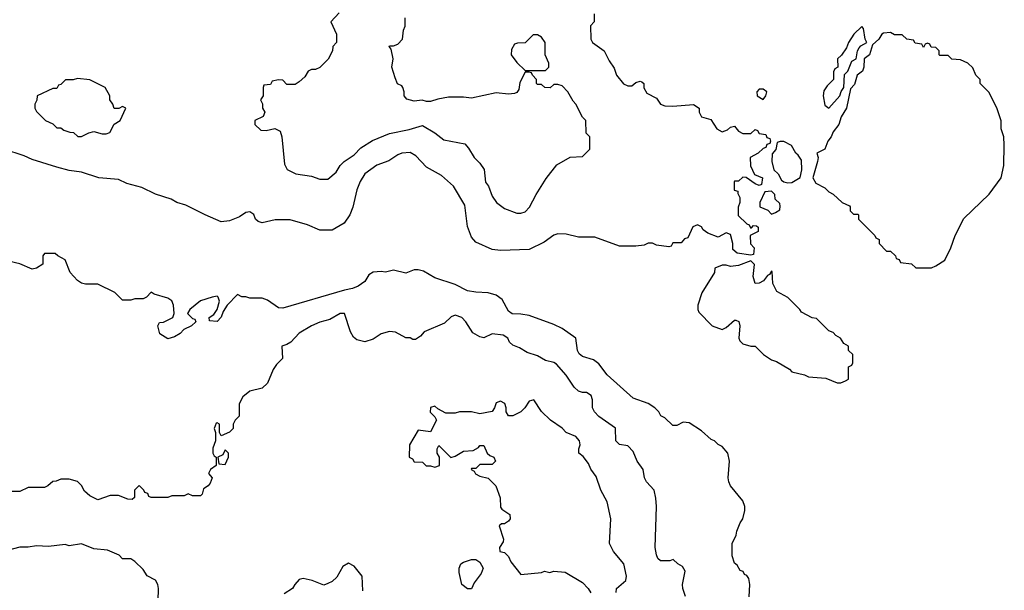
# Model space of a CAD drawing. Header units: inches. Extents: x 2348352 to 2479776, y 460422 to 613655.
# Tile 24 of 256: x 2381889 to 2386684, y 486041 to 488821. Entities that reach past the tile are written whole.
import ezdxf

# ---------------------------------------------------------------- set-up
doc = ezdxf.new("R2010")
doc.units = ezdxf.units.IN
doc.header["$MEASUREMENT"] = 0
doc.layers.add('C3488', color=7, linetype='Continuous')

msp = doc.modelspace()

# ---------------------------------------------------------------- linework, layer by layer
at = {"layer": 'C3488', "color": 4}
for points, elevation in [([(2384686, 488850), (2384686, 488810), (2384668.7, 488791.3), (2384670, 488726), (2384678, 488710), (2384735.3, 488670), (2384760.2, 488620.2), (2384784.7, 488584.7), (2384795.3, 488550), (2384830, 488508), (2384850, 488498), (2384870, 488498), (2384890, 488515.3), (2384910, 488522), (2384919, 488519), (2384928, 488510), (2384928.9, 488488.9), (2384943.1, 488463.1), (2384990, 488438), (2385009.3, 488409.3), (2385030, 488402), (2385070, 488399), (2385170, 488408), (2385198, 488390), (2385198, 488370), (2385210, 488348), (2385255.3, 488335.3), (2385284, 488290), (2385310, 488274), (2385335.3, 488284.7), (2385350, 488298), (2385370, 488302), (2385390, 488278), (2385410, 488266), (2385450, 488266), (2385470, 488286), (2385482, 488282), (2385490, 488266), (2385522, 488262), (2385527.3, 488247.3), (2385542, 488242), (2385546, 488230), (2385542, 488218), (2385527.3, 488212.7), (2385522, 488198), (2385510, 488194), (2385486, 488170), (2385446, 488150), (2385448.4, 488108.4), (2385467.3, 488067.3), (2385506, 488050), (2385502, 488018), (2385490, 488014), (2385470, 488022), (2385427.3, 488052.7), (2385410, 488054), (2385390, 488034), (2385370, 488034), (2385368, 488030), (2385368, 487990), (2385386, 487986), (2385386, 487974), (2385395.3, 487955.3), (2385395.3, 487930), (2385387.3, 487907.3), (2385387.3, 487867.3), (2385430, 487826), (2385442, 487822), (2385447.3, 487807.3), (2385452.7, 487807.3), (2385462, 487818), (2385476.4, 487816.4), (2385486, 487810), (2385486, 487790), (2385446, 487770), (2385448.4, 487728.4), (2385466, 487710), (2385462, 487678), (2385450, 487674), (2385383.6, 487683.6), (2385362, 487702), (2385362, 487730), (2385350, 487774), (2385330, 487782), (2385290, 487762), (2385240.7, 487780.7), (2385218, 487798), (2385210, 487811.3), (2385190, 487822), (2385167.3, 487812.7), (2385142, 487758), (2385127.3, 487752.7), (2385110, 487734), (2385070, 487734), (2385062, 487718), (2385050, 487714), (2384990, 487722), (2384970, 487732), (2384950, 487732), (2384930, 487722), (2384890, 487718), (2384810, 487718), (2384690, 487761), (2384610, 487761), (2384550, 487776), (2384510, 487778), (2384490, 487771.3), (2384443.2, 487736.8), (2384370, 487701), (2384230, 487697.3), (2384190, 487701), (2384110, 487738), (2384090, 487762), (2384070, 487814), (2384056.7, 487916.7), (2384001, 488010), (2383942.5, 488062.5), (2383870, 488102.8), (2383817.5, 488157.5), (2383790, 488173.4), (2383750.6, 488170.6), (2383730, 488162), (2383686.8, 488133.2), (2383628.1, 488111.9), (2383569.6, 488070.4), (2383547.2, 488032.8), (2383530, 487992), (2383512.1, 487907.9), (2383497.2, 487870), (2383468.7, 487830), (2383410, 487796), (2383350, 487796), (2383290, 487821), (2383206.4, 487846.4), (2383133.6, 487846.4), (2383070, 487831.3), (2383050, 487838), (2383038, 487850), (2383030, 487872), (2383010, 487884.7), (2382990, 487881), (2382958.9, 487861.1), (2382910, 487840.5), (2382870, 487836.3), (2382792, 487870), (2382698, 487918), (2382654, 487930), (2382627.3, 487947.3), (2382550, 487971.3), (2382483.5, 488003.5), (2382410, 488022.8), (2382370, 488042.8), (2382274, 488050), (2382190, 488078), (2382130, 488086.7), (2382070, 488102.4), (2381950, 488139.3), (2381910, 488158), (2381811.3, 488190)], 144), ([(2383445.4, 488854.6), (2383404.7, 488810), (2383431.3, 488750), (2383432, 488710), (2383414, 488690), (2383412, 488670), (2383390.9, 488629.1), (2383350, 488588), (2383330, 488578), (2383310, 488578), (2383294, 488570), (2383276.9, 488543.1), (2383250, 488518), (2383230, 488506), (2383190, 488506), (2383170, 488526), (2383150, 488528), (2383118, 488522), (2383110, 488506), (2383078, 488502), (2383074, 488490), (2383074, 488450), (2383062, 488430), (2383071.6, 488411.6), (2383072, 488390), (2383082, 488370), (2383074, 488350), (2383034, 488330), (2383034, 488310), (2383063.6, 488283.6), (2383090, 488282), (2383131.3, 488291.3), (2383157.3, 488277.3), (2383166, 488250), (2383178, 488118), (2383191.6, 488091.6), (2383234, 488070), (2383310, 488058), (2383350, 488044.7), (2383390, 488044.7), (2383430, 488078), (2383449, 488110), (2383469.2, 488130), (2383517.2, 488162.8), (2383550, 488197.3), (2383607.7, 488232.3), (2383690, 488267.3), (2383786.4, 488286.4), (2383850, 488306), (2383911.3, 488270), (2383955.3, 488235.3), (2384056, 488216), (2384075.3, 488195.3), (2384102, 488150), (2384130, 488122), (2384150.7, 488090.7), (2384158, 488030), (2384171.3, 488010), (2384190, 487962), (2384210.9, 487930.9), (2384250, 487901), (2384310, 487878), (2384330, 487878), (2384350, 487884.7), (2384372.5, 487907.5), (2384404, 487970), (2384452.9, 488047.1), (2384505.6, 488114.4), (2384570, 488152), (2384630, 488154), (2384666, 488190), (2384666, 488250), (2384648.4, 488268.4), (2384646, 488330), (2384630, 488346), (2384598, 488410), (2384584, 488424), (2384558, 488470), (2384530, 488498), (2384510, 488506), (2384490, 488506), (2384471.6, 488488.4), (2384446, 488490), (2384430, 488506), (2384410, 488506), (2384406, 488510), (2384406, 488530), (2384386, 488550), (2384382, 488562), (2384370, 488566), (2384350, 488566), (2384325.4, 488514.6), (2384319.6, 488480.4), (2384310, 488466), (2384298, 488462), (2384270, 488459), (2384210, 488465.2), (2384090, 488439), (2384050, 488444), (2383976.9, 488443.1), (2383925.4, 488434.6), (2383890, 488422), (2383870, 488422), (2383848.4, 488428.4), (2383810, 488424), (2383774.6, 488434.6), (2383762, 488450), (2383762, 488470), (2383755.3, 488490), (2383750, 488498), (2383729.1, 488509.1), (2383718, 488538), (2383702, 488590), (2383708, 488630), (2383698, 488678), (2383688.7, 488690), (2383690, 488694), (2383710, 488694), (2383730, 488702), (2383753.6, 488726.4), (2383758, 488770), (2383766, 488790), (2383766, 488830)], 148), ([(2385442, 486010), (2385444.7, 486070), (2385439.6, 486099.6), (2385430, 486114), (2385418, 486118), (2385412.7, 486132.7), (2385398, 486138), (2385383.6, 486163.6), (2385370, 486174), (2385358, 486210), (2385358, 486270), (2385378, 486310), (2385381, 486330), (2385398, 486370), (2385411, 486390), (2385421, 486430), (2385421, 486450), (2385410, 486478), (2385350.7, 486550.7), (2385342.8, 486570), (2385338.8, 486590), (2385346, 486670), (2385338, 486710), (2385310, 486742), (2385291.1, 486751.1), (2385272, 486770), (2385256, 486776), (2385210, 486818), (2385150, 486858), (2385120.2, 486859.8), (2385090, 486844.7), (2385070, 486844.7), (2385030, 486882), (2385011.6, 486891.6), (2385002, 486910), (2384982, 486930), (2384950, 486952), (2384876.9, 486976.9), (2384750, 487091), (2384710, 487144.7), (2384684, 487164), (2384630, 487181), (2384613.7, 487193.7), (2384604.9, 487210), (2384598, 487270), (2384530, 487316), (2384490, 487336), (2384370, 487380.7), (2384330, 487387.3), (2384287.9, 487387.9), (2384270, 487401), (2384238, 487458), (2384210, 487478.8), (2384170, 487491), (2384110, 487493.4), (2384070, 487500.7), (2384010.5, 487530.5), (2383910, 487562.8), (2383855.9, 487595.9), (2383830, 487602.8), (2383810, 487602.8), (2383770, 487586), (2383710, 487601), (2383670, 487591), (2383650, 487594.8), (2383610, 487591), (2383590, 487578), (2383570, 487546), (2383537.5, 487522.5), (2383510, 487510.8), (2383470, 487504), (2383170, 487416), (2383150, 487418), (2383095.3, 487455.3), (2383070, 487464.7), (2383010, 487464.7), (2382990, 487471.3), (2382970, 487471.3), (2382950, 487482), (2382899, 487430), (2382880.1, 487399.9), (2382870, 487372), (2382850, 487351.3), (2382814, 487354), (2382812, 487370), (2382834.8, 487385.2), (2382851.1, 487408.9), (2382862.8, 487450), (2382856, 487470), (2382850, 487474.8), (2382826, 487470), (2382770, 487452), (2382718, 487410), (2382706, 487390), (2382730, 487366), (2382742, 487362), (2382746, 487350), (2382726, 487330), (2382688.7, 487311.3), (2382670, 487292), (2382643.1, 487276.9), (2382610, 487266), (2382571.3, 487290), (2382562, 487330), (2382570, 487346), (2382590, 487348), (2382634, 487370), (2382642, 487390), (2382638, 487430), (2382630, 487451.3), (2382610, 487464.7), (2382543.6, 487483.6), (2382530, 487494), (2382506, 487470), (2382490, 487462), (2382450, 487462), (2382430, 487454), (2382390, 487454), (2382352.7, 487492.7), (2382270, 487532), (2382210, 487532), (2382190, 487538), (2382170, 487550.8), (2382134.8, 487590), (2382111.1, 487651.1), (2382074, 487670), (2382062, 487682), (2382010, 487682), (2382002, 487670), (2382002, 487630), (2381970, 487611.3), (2381950, 487606), (2381890, 487631.3), (2381814, 487650)], 136), ([(2385131.1, 486011.1), (2385118, 486050), (2385116, 486070), (2385130, 486134), (2385116.9, 486156.9), (2385094, 486170), (2385071.6, 486191.6), (2385055.3, 486184.7), (2385010, 486184.7), (2384996.9, 486196.9), (2384990, 486214), (2384984, 486250), (2384990.5, 486449.5), (2384987.7, 486490), (2384978.8, 486530), (2384941, 486570), (2384931, 486590), (2384924.7, 486630), (2384896, 486670), (2384876.8, 486716.8), (2384850, 486744.7), (2384810, 486752), (2384792, 486770), (2384790.6, 486830.6), (2384710, 486887.3), (2384687.7, 486910), (2384678.8, 486930), (2384678, 486970), (2384671.3, 486990), (2384650, 487004.7), (2384630, 487004.7), (2384610, 487011.3), (2384590, 487031.3), (2384551, 487090), (2384503.5, 487143.5), (2384490, 487151.3), (2384450, 487161), (2384410, 487182.8), (2384359.8, 487199.8), (2384322.8, 487222.8), (2384290, 487234.8), (2384274.8, 487250), (2384266, 487270), (2384243.8, 487283.8), (2384190, 487290.7), (2384150, 487271), (2384130, 487276), (2384095.3, 487295.3), (2384062, 487350), (2384042, 487370), (2384010, 487382), (2383990, 487374), (2383957.2, 487342.8), (2383859, 487301), (2383840.2, 487279.8), (2383816.4, 487263.6), (2383803.6, 487263.6), (2383790, 487271.3), (2383770, 487271.3), (2383719.6, 487299.6), (2383690, 487302), (2383650, 487291.3), (2383610, 487264.7), (2383570, 487251), (2383530, 487261), (2383514, 487274), (2383500.5, 487300.5), (2383471, 487390), (2383450, 487390.6), (2383398.9, 487361.1), (2383350, 487347.7), (2383309.7, 487330.3), (2383250, 487294.8), (2383209.3, 487250.7), (2383190, 487238), (2383166, 487230), (2383168, 487170), (2383139, 487141), (2383122.7, 487117.3), (2383095.3, 487050), (2383070, 487026), (2383010, 487012), (2382976.4, 486983.6), (2382958, 486950), (2382958, 486890), (2382938, 486870), (2382928, 486850), (2382928, 486830), (2382910, 486812), (2382870, 486794), (2382862, 486810), (2382862, 486850), (2382850, 486858), (2382845.2, 486854.8), (2382835.3, 486830), (2382842, 486810), (2382842, 486770), (2382830, 486734), (2382829.2, 486710), (2382836.4, 486696.4), (2382846, 486690), (2382846, 486650), (2382818, 486630), (2382808, 486610), (2382826, 486590), (2382816.4, 486563.6), (2382806, 486550), (2382784.7, 486535.3), (2382778, 486510), (2382770, 486502), (2382730, 486502), (2382710, 486512), (2382690, 486502), (2382630, 486502), (2382610, 486494), (2382530, 486494), (2382518, 486498), (2382512.7, 486512.7), (2382498, 486518), (2382494, 486530), (2382470, 486551.3), (2382448, 486530), (2382447.3, 486492.7), (2382436.4, 486483.6), (2382415.3, 486484.7), (2382370, 486502.8), (2382350, 486504), (2382330, 486502.8), (2382270, 486482), (2382230, 486501), (2382203.8, 486523.8), (2382190, 486552), (2382170.9, 486570.9), (2382130, 486582), (2382090, 486582), (2382067.3, 486572.7), (2382050, 486572), (2382026, 486550), (2382010, 486542), (2381930, 486542), (2381890, 486522), (2381770, 486522)], 132), ([(2384793.4, 486030), (2384794.8, 486050), (2384841, 486090), (2384844, 486110), (2384830.5, 486170.5), (2384781, 486230), (2384762, 486270), (2384767.3, 486390), (2384750, 486472), (2384718.8, 486530), (2384696, 486596), (2384670, 486632), (2384659.3, 486659.3), (2384633.4, 486693.4), (2384611.3, 486710), (2384611.3, 486730), (2384618, 486750), (2384616, 486770), (2384598, 486790), (2384550.7, 486810.7), (2384530, 486831.3), (2384474, 486870), (2384430, 486912), (2384392, 486970), (2384370, 486962), (2384348.7, 486930), (2384330, 486911.3), (2384290, 486891.3), (2384270, 486892), (2384258, 486910), (2384258, 486930), (2384251.3, 486951.3), (2384230, 486962), (2384210, 486954), (2384202, 486930), (2384190, 486912), (2384130, 486901), (2384090, 486911.3), (2384030, 486911.3), (2384010, 486904.7), (2383964.7, 486904.7), (2383924.7, 486924.7), (2383910, 486938), (2383890, 486932), (2383888.4, 486908.4), (2383910, 486886), (2383918, 486870), (2383890, 486814), (2383830, 486822), (2383788, 486750), (2383786, 486690), (2383802, 486682), (2383810, 486668), (2383850, 486666), (2383868, 486648), (2383890, 486648), (2383910, 486642), (2383934, 486650), (2383934, 486690), (2383922, 486710), (2383922, 486730), (2383930, 486746), (2383988, 486688), (2384010, 486695.3), (2384050, 486719), (2384096.9, 486723.1), (2384123.6, 486736.4), (2384130, 486746), (2384150, 486746), (2384166, 486710), (2384178, 486698), (2384198, 486690), (2384206, 486670), (2384190, 486654), (2384130, 486654), (2384110, 486634), (2384090, 486634), (2384088, 486630), (2384102, 486622), (2384108.4, 486608.4), (2384130, 486598), (2384170, 486588), (2384208, 486550), (2384228.4, 486491.6), (2384230, 486446), (2384236.4, 486436.4), (2384275.3, 486410), (2384277.2, 486390), (2384270, 486378), (2384250, 486366), (2384235.3, 486364.7), (2384224.7, 486355.3), (2384245.2, 486290), (2384243.1, 486276.9), (2384226, 486250), (2384228, 486230), (2384250, 486226), (2384270, 486206), (2384280.2, 486180.2), (2384330, 486118), (2384430, 486128), (2384444.7, 486135.3), (2384470, 486128), (2384490, 486134), (2384546, 486130), (2384630, 486079), (2384657.2, 486050), (2384670, 486028.7)], 128), ([(2382561, 485930), (2382564.7, 486050), (2382562, 486070), (2382550.8, 486090.8), (2382510, 486112), (2382490, 486142), (2382450, 486182), (2382430, 486194), (2382390, 486194), (2382372.7, 486212.7), (2382316.9, 486236.9), (2382250, 486242.8), (2382190, 486267.3), (2382130, 486258), (2382110, 486264.7), (2382030, 486254.8), (2381970, 486258.8), (2381930, 486251), (2381889.1, 486250.9), (2381810, 486231)], 128), ([(2383559.6, 486039.6), (2383556, 486110), (2383518.5, 486158.5), (2383490, 486174), (2383462.7, 486157.3), (2383433.8, 486106.2), (2383410, 486084), (2383390, 486074), (2383370, 486066.8), (2383314, 486090), (2383270, 486098.8), (2383250, 486094), (2383228.7, 486070), (2383218, 486050), (2383176.4, 486023.6)], 128)]:
    msp.add_lwpolyline(points, dxfattribs=dict(at, elevation=elevation))
for points, elevation in [([(2385990, 488788), (2385951, 488750), (2385924.7, 488710), (2385915.3, 488684.7), (2385891.1, 488648.9), (2385872, 488630), (2385874, 488590), (2385858, 488582), (2385852.7, 488567.3), (2385852, 488530), (2385820.7, 488499.3), (2385805.5, 488474.5), (2385801.6, 488450), (2385810, 488404.7), (2385830, 488390.7), (2385883.7, 488450), (2385890, 488472), (2385902, 488490), (2385905.2, 488554.8), (2385922, 488570), (2385941.6, 488618.4), (2385962, 488630), (2385969, 488670), (2385976.6, 488683.4), (2385985.8, 488694.2), (2386015.3, 488710), (2386006.8, 488726.8), (2385998, 488778)], 144), ([(2384410, 488748), (2384390, 488748), (2384350, 488708), (2384312.7, 488707.3), (2384298, 488702), (2384283.6, 488676.4), (2384282, 488650), (2384310, 488612), (2384350, 488574), (2384450, 488574), (2384466, 488590), (2384466, 488610), (2384448, 488650), (2384448, 488710), (2384430, 488735.3)], 148), ([(2386130, 488758), (2386095.3, 488755.3), (2386086.8, 488750), (2386073.4, 488726.6), (2386041.4, 488698.6), (2386026.8, 488650), (2386002, 488630), (2386000.5, 488590), (2385993.4, 488570), (2385966.8, 488550), (2385955.2, 488504.8), (2385935.3, 488484.7), (2385914.8, 488390), (2385890, 488348), (2385878.8, 488310), (2385850, 488275.3), (2385840.7, 488250), (2385824.9, 488230), (2385810.5, 488189.5), (2385771.3, 488170), (2385777.3, 488150), (2385774, 488130), (2385751.3, 488050), (2385765.4, 488025.4), (2385810, 488002), (2385830, 487982), (2385851.3, 487971.3), (2385894, 487930), (2385930, 487914), (2385934, 487910), (2385934, 487890), (2385950, 487874), (2385970, 487874), (2385974, 487870), (2385974, 487850), (2386054, 487770), (2386058, 487758), (2386074, 487750), (2386074, 487730), (2386110, 487694), (2386130, 487694), (2386154, 487670), (2386158, 487658), (2386172.7, 487652.7), (2386178, 487638), (2386231.6, 487631.6), (2386252.7, 487612.7), (2386330, 487612), (2386350, 487622), (2386394, 487650), (2386424, 487710), (2386445.2, 487770), (2386487, 487853), (2386610, 487971.3), (2386668.7, 488050), (2386682, 488110), (2386684, 488210), (2386682, 488250), (2386668.7, 488290), (2386668.4, 488328.4), (2386650, 488386), (2386610, 488466), (2386566, 488510), (2386566, 488530), (2386546, 488550), (2386530, 488586), (2386506, 488610), (2386470, 488626), (2386428.4, 488628.4), (2386410, 488646), (2386370, 488646), (2386366, 488650), (2386366, 488670), (2386350, 488686), (2386327.3, 488687.3), (2386322, 488702), (2386310, 488706), (2386298, 488702), (2386290, 488686), (2386282, 488702), (2386250, 488706), (2386242, 488722), (2386210, 488726), (2386187.3, 488747.3), (2386150, 488748)], 144), ([(2382170, 488535.3), (2382150, 488528), (2382112.7, 488527.3), (2382090, 488506), (2382078, 488502), (2382070, 488486), (2382050, 488486), (2381974, 488450), (2381971.6, 488428.4), (2381962, 488410), (2381962, 488390), (2381970, 488374), (2382014, 488330), (2382050, 488314), (2382070, 488294), (2382090, 488294), (2382103.6, 488283.6), (2382132.7, 488272.7), (2382151.6, 488271.6), (2382172.7, 488252.7), (2382190, 488252), (2382226, 488270), (2382250, 488276), (2382290, 488264.7), (2382310, 488264.7), (2382328.4, 488271.6), (2382348.7, 488311.3), (2382378, 488330), (2382406, 488390), (2382390, 488398), (2382372, 488388), (2382348.9, 488388.9), (2382342, 488410), (2382328.7, 488430), (2382328, 488450), (2382306, 488490), (2382230, 488528)], 148), ([(2385510, 488482), (2385490, 488482), (2385478, 488470), (2385481, 488450), (2385510, 488432), (2385522, 488450), (2385528, 488470)], 144), ([(2385610, 488228), (2385592.7, 488227.3), (2385578, 488222), (2385571.6, 488188.4), (2385552.7, 488167.3), (2385552, 488130), (2385562, 488090), (2385582, 488070), (2385599.6, 488039.6), (2385611.1, 488031.1), (2385630, 488026), (2385650, 488027.3), (2385690, 488052), (2385698, 488090), (2385696, 488136), (2385680.4, 488160.4), (2385668, 488170), (2385648.4, 488208.4)], 144), ([(2385550, 487986), (2385518, 487982), (2385494, 487930), (2385494, 487910), (2385532.7, 487892.7), (2385550, 487874), (2385570, 487882), (2385590, 487894), (2385593.2, 487913.2), (2385590, 487926), (2385567.3, 487947.3), (2385566, 487970)], 144), ([(2385450, 487646), (2385390, 487624), (2385350, 487618), (2385330, 487626), (2385310, 487626), (2385274, 487610), (2385272, 487590), (2385211.3, 487490), (2385191.3, 487430), (2385191.3, 487410), (2385196.9, 487396.9), (2385262, 487330), (2385310, 487311.3), (2385330, 487321), (2385370, 487357.3), (2385377.3, 487357.3), (2385390.6, 487350.6), (2385395.5, 487330), (2385391, 487270), (2385396, 487256), (2385410, 487242), (2385450, 487231.3), (2385470, 487231.3), (2385512, 487190), (2385550, 487164.7), (2385575.3, 487155.3), (2385638, 487118), (2385650, 487106), (2385710.8, 487090.8), (2385730, 487081), (2385815.3, 487075.3), (2385870, 487052), (2385887.3, 487052.7), (2385910, 487062), (2385926, 487070), (2385926, 487130), (2385942, 487138), (2385946, 487150), (2385946, 487190), (2385926, 487210), (2385926, 487230), (2385903.1, 487243.1), (2385886, 487270), (2385863.1, 487283.1), (2385850, 487298), (2385830, 487306), (2385770, 487366), (2385748.4, 487368.4), (2385696.4, 487396.4), (2385688, 487410), (2385630, 487468), (2385576.4, 487496.4), (2385556.4, 487536.4), (2385554, 487594), (2385550, 487595.3), (2385539.8, 487580.2), (2385530, 487575.3), (2385510.7, 487549.3), (2385490, 487537.2), (2385470, 487535.3), (2385460.7, 487570), (2385468, 487628)], 144), ([(2382890, 486726), (2382878, 486702), (2382854, 486690), (2382858, 486658), (2382890, 486654), (2382906, 486690), (2382906, 486710)], 132), ([(2384090, 486048), (2384070, 486049), (2384042, 486070), (2384028.9, 486128.9), (2384028.7, 486150), (2384038, 486170), (2384050, 486178), (2384089.1, 486190.9), (2384110, 486191), (2384130, 486178), (2384146, 486150), (2384135.9, 486124.1), (2384102, 486078)], 128)]:
    msp.add_lwpolyline(points, close=True, dxfattribs=dict(at, elevation=elevation))

doc.saveas('drawing.dxf')
